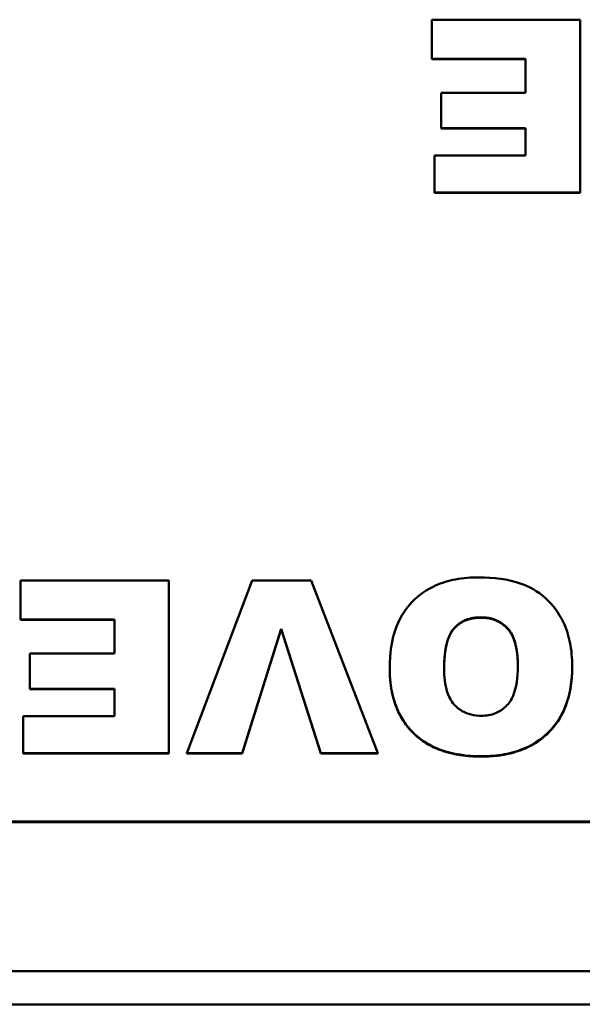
# Model space of a CAD drawing. Header units: inches. Extents: x 7.4 to 53, y 27.5 to 52.4.
# Tile 114 of 128: x 42.15 to 42.789, y 49.934 to 51.053. Entities that reach past the tile are written whole.
import ezdxf

# ---------------------------------------------------------------- set-up
doc = ezdxf.new("R2010")
doc.units = ezdxf.units.IN
doc.header["$MEASUREMENT"] = 0
doc.layers.add('Visible Edges(ANSI)', color=7, linetype='Continuous', lineweight=50)
doc.layers.add('Visible Tangent Edges(ANSI)', color=7, linetype='Continuous', lineweight=50)

msp = doc.modelspace()

# ---------------------------------------------------------------- linework, layer by layer
at = {"layer": 'Visible Edges(ANSI)'}
for p, q in [((42.7866, 51.0529), (42.618, 51.0529)), ((42.618, 51.0529), (42.618, 51.0085)), ((42.7866, 50.8565), (42.7866, 51.0529)), ((42.618, 51.0085), (42.7246, 51.0085)), ((42.618, 51.0081), (42.618, 51.0085)), ((42.7246, 51.0081), (42.618, 51.0081)), ((42.7246, 51.0085), (42.7246, 50.9697)), ((42.7246, 50.9697), (42.6286, 50.9697)), ((42.6286, 50.9697), (42.6286, 50.9297)), ((42.6286, 50.9297), (42.7246, 50.9297)), ((42.6286, 50.9293), (42.6286, 50.9297)), ((42.7246, 50.9293), (42.6286, 50.9293)), ((42.7246, 50.9297), (42.7246, 50.8985)), ((42.6211, 50.8985), (42.6211, 50.8565)), ((42.7246, 50.8985), (42.6211, 50.8985)), ((42.6211, 50.8565), (42.7866, 50.8565)), ((42.6211, 50.8561), (42.6211, 50.8565)), ((42.7866, 50.8561), (42.6211, 50.8561)), ((42.7866, 50.8561), (42.7866, 50.8565)), ((42.3194, 50.4159), (42.1508, 50.4159)), ((42.1508, 50.4159), (42.1508, 50.3715)), ((42.3194, 50.2195), (42.3194, 50.4159)), ((42.4141, 50.4159), (42.3398, 50.2195)), ((42.4811, 50.4159), (42.4141, 50.4159)), ((42.5568, 50.2195), (42.4811, 50.4159)), ((42.1508, 50.3715), (42.2574, 50.3715)), ((42.1508, 50.3711), (42.1508, 50.3715)), ((42.2574, 50.3711), (42.1508, 50.3711)), ((42.2574, 50.3715), (42.2574, 50.3327)), ((42.4026, 50.2195), (42.4468, 50.3609)), ((42.4468, 50.3605), (42.4026, 50.2191)), ((42.4468, 50.3609), (42.4921, 50.2195)), ((42.4468, 50.3605), (42.4468, 50.3609)), ((42.4921, 50.2191), (42.4468, 50.3605)), ((42.2574, 50.3327), (42.1614, 50.3327)), ((42.1614, 50.3327), (42.1614, 50.2927)), ((42.7775, 50.3174), (42.7775, 50.3178)), ((42.5702, 50.3159), (42.5702, 50.3163)), ((42.1614, 50.2927), (42.2574, 50.2927)), ((42.1614, 50.2923), (42.1614, 50.2927)), ((42.2574, 50.2923), (42.1614, 50.2923)), ((42.2574, 50.2927), (42.2574, 50.2615)), ((42.1539, 50.2615), (42.1539, 50.2195)), ((42.2574, 50.2615), (42.1539, 50.2615)), ((42.1539, 50.2195), (42.3194, 50.2195)), ((42.1539, 50.2191), (42.1539, 50.2195)), ((42.3194, 50.2191), (42.1539, 50.2191)), ((42.3194, 50.2191), (42.3194, 50.2195)), ((42.3398, 50.2195), (42.4026, 50.2195)), ((42.3398, 50.2191), (42.3398, 50.2195)), ((42.4026, 50.2191), (42.3398, 50.2191)), ((42.4026, 50.2191), (42.4026, 50.2195)), ((42.4921, 50.2195), (42.5568, 50.2195)), ((42.4921, 50.2191), (42.4921, 50.2195)), ((42.5568, 50.2191), (42.4921, 50.2191)), ((42.5568, 50.2191), (42.5568, 50.2195)), ((43.919, 50.1421), (39.919, 50.1421)), ((39.919, 50.1411), (43.919, 50.1411))]:
    msp.add_line(p, q, dxfattribs=at)
for points, degree, knots in [([(42.6719, 50.4193), (42.6629, 50.4193), (42.6537, 50.4186), (42.637, 50.4155), (42.6294, 50.4132), (42.6129, 50.4058), (42.6035, 50.3996), (42.5892, 50.3846), (42.5826, 50.3757), (42.5721, 50.3486), (42.5702, 50.332), (42.5702, 50.3163)], 3, [-0.5784243, -0.5784243, -0.5784243, -0.5784243, -0.4607074, -0.4607074, -0.3563236, -0.3563236, -0.2246714, -0.2246714, -0.1222683, -0.1222683, 0, 0, 0, 0]), ([(42.7775, 50.3178), (42.7775, 50.3272), (42.7768, 50.3366), (42.7732, 50.3539), (42.7707, 50.3619), (42.7626, 50.3781), (42.756, 50.3877), (42.738, 50.4041), (42.7283, 50.409), (42.7046, 50.4175), (42.6878, 50.4193), (42.6719, 50.4193)], 3, [-0.3851353, -0.3851353, -0.3851353, -0.3851353, -0.3191755, -0.3191755, -0.260546, -0.260546, -0.1924308, -0.1924308, -0.121625, -0.121625, 0, 0, 0, 0]), ([(42.632, 50.3155), (42.632, 50.3301), (42.6336, 50.3429), (42.6395, 50.3568), (42.6419, 50.3603), (42.6486, 50.3668), (42.6524, 50.3692), (42.6621, 50.3731), (42.668, 50.3739), (42.6738, 50.3739)], 3, [-0.1896024, -0.1896024, -0.1896024, -0.1896024, -0.1155441, -0.1155441, -0.0799758, -0.0799758, -0.0444699, -0.0444699, 0, 0, 0, 0]), ([(42.6738, 50.3735), (42.654, 50.3735), (42.6321, 50.3481), (42.632, 50.3155)], 2, [0, 0, 0, 1, 1.994213, 1.994213, 1.994213]), ([(42.6738, 50.3739), (42.6778, 50.3739), (42.6818, 50.3735), (42.6893, 50.3716), (42.6927, 50.3702), (42.7003, 50.3655), (42.7032, 50.3624), (42.7082, 50.3566), (42.7106, 50.3515), (42.7149, 50.3375), (42.7158, 50.3274), (42.7158, 50.3182)], 3, [-0.1552026, -0.1552026, -0.1552026, -0.1552026, -0.1423617, -0.1423617, -0.1304881, -0.1304881, -0.1134625, -0.1134625, -0.0714503, -0.0714503, 0, 0, 0, 0]), ([(42.7158, 50.318), (42.7157, 50.3475), (42.6932, 50.3735), (42.6738, 50.3735)], 2, [0.00319, 0.00319, 0.00319, 1, 2, 2, 2]), ([(42.6742, 50.2161), (42.683, 50.2161), (42.692, 50.2168), (42.7085, 50.2198), (42.7162, 50.222), (42.7364, 50.2307), (42.7451, 50.2378), (42.7592, 50.252), (42.7653, 50.2615), (42.7754, 50.2866), (42.7775, 50.3023), (42.7775, 50.3178)], 3, [-0.3524613, -0.3524613, -0.3524613, -0.3524613, -0.3113787, -0.3113787, -0.2742855, -0.2742855, -0.2092964, -0.2092964, -0.1201929, -0.1201929, 0, 0, 0, 0]), ([(42.7158, 50.3182), (42.7158, 50.3056), (42.7143, 50.294), (42.7084, 50.2803), (42.7059, 50.2763), (42.6986, 50.2693), (42.6947, 50.2667), (42.6853, 50.2629), (42.6799, 50.262), (42.6744, 50.262)], 3, [-0.2039692, -0.2039692, -0.2039692, -0.2039692, -0.1195103, -0.1195103, -0.0779546, -0.0779546, -0.041822, -0.041822, 0, 0, 0, 0]), ([(42.5702, 50.3163), (42.5702, 50.3075), (42.5709, 50.2986), (42.5741, 50.2822), (42.5765, 50.2746), (42.5855, 50.2549), (42.5927, 50.2468), (42.6064, 50.2338), (42.616, 50.228), (42.6417, 50.2182), (42.6581, 50.2161), (42.6742, 50.2161)], 3, [-0.33721, -0.33721, -0.33721, -0.33721, -0.3003307, -0.3003307, -0.2671462, -0.2671462, -0.2098487, -0.2098487, -0.1224121, -0.1224121, 0, 0, 0, 0]), ([(42.6744, 50.262), (42.6704, 50.262), (42.6665, 50.2624), (42.6592, 50.2642), (42.6558, 50.2655), (42.6479, 50.27), (42.6449, 50.2731), (42.6397, 50.279), (42.6373, 50.2839), (42.6329, 50.2973), (42.632, 50.3068), (42.632, 50.3155)], 3, [-0.1543748, -0.1543748, -0.1543748, -0.1543748, -0.1407993, -0.1407993, -0.1282905, -0.1282905, -0.1093867, -0.1093867, -0.0678725, -0.0678725, 0, 0, 0, 0])]:
    msp.add_open_spline(points, degree=degree, knots=knots, dxfattribs=at)
for points in [[(42.7775, 50.3174), (42.7775, 50.2694), (42.7229, 50.2157), (42.6742, 50.2157)], [(42.6742, 50.2157), (42.6243, 50.2157), (42.5702, 50.2685), (42.5702, 50.3159)]]:
    msp.add_open_spline(points, degree=2, dxfattribs=at)
at = {"layer": 'Visible Tangent Edges(ANSI)'}
for p, q in [((42.6738, 50.3735), (42.6738, 50.3739)), ((42.6742, 50.2157), (42.6742, 50.2161)), ((24.3448, 49.9718), (51.8448, 49.9718)), ((24.3448, 49.9342), (51.8448, 49.9342))]:
    msp.add_line(p, q, dxfattribs=at)

doc.saveas('drawing.dxf')
